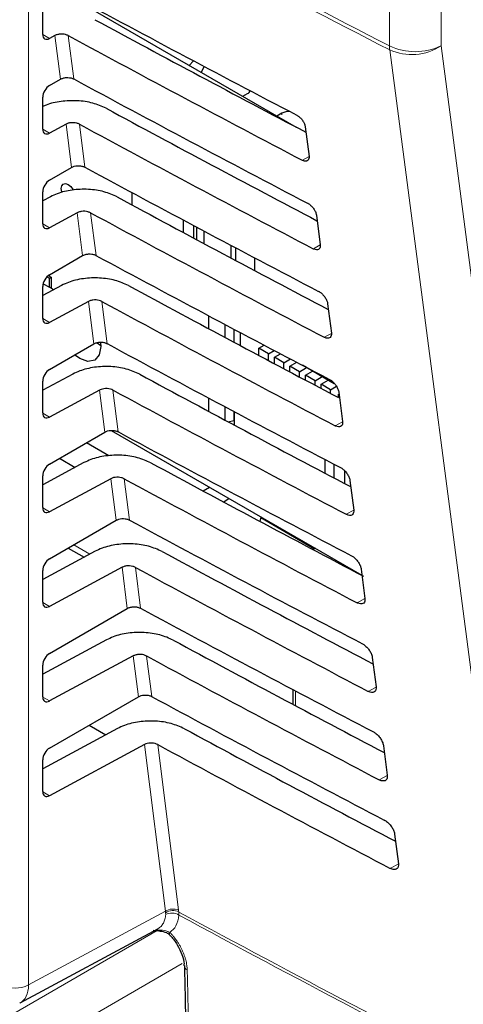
# Paper-space layout 'Blatt2' of a CAD drawing. Header units: millimetres. Extents: x 5 to 418, y 2 to 292.
# Tile 22 of 73: x 116.59 to 124.25, y 175.81 to 192.8. Entities that reach past the tile are written whole.
import ezdxf

# ---------------------------------------------------------------- set-up
doc = ezdxf.new("R2010")
doc.units = ezdxf.units.MM

psp = doc.layouts.new('Blatt2')

# ---------------------------------------------------------------- linework, layer by layer
at = {"color": 7, "linetype": 'Continuous', "lineweight": 18}
for p, q in [((116.739, 198.914), (116.739, 176.141)), ((122.972, 192.343), (122.972, 195.573)), ((123.862, 195.574), (123.862, 192.344)), ((116.983, 192.54), (117.101, 192.472)), ((117.289, 191.769), (117.194, 192.522)), ((117.425, 192.521), (117.519, 191.773)), ((121.11, 191.157), (121.11, 191.181)), ((117.481, 190.247), (117.387, 190.993)), ((117.618, 190.992), (117.712, 190.251)), ((116.983, 190.907), (117.101, 190.839)), ((121.582, 190.435), (121.467, 190.371)), ((117.673, 188.725), (117.58, 189.464)), ((117.811, 189.463), (117.904, 188.728)), ((116.983, 189.274), (117.101, 189.206)), ((121.775, 188.909), (121.657, 188.843)), ((117.866, 187.203), (117.773, 187.934)), ((118.004, 187.934), (118.096, 187.206)), ((116.983, 187.641), (117.101, 187.573)), ((121.968, 187.384), (121.846, 187.316)), ((118.058, 185.681), (117.966, 186.405)), ((118.197, 186.405), (118.288, 185.684)), ((116.983, 186.008), (117.101, 185.94)), ((122.161, 185.858), (122.036, 185.789)), ((118.25, 184.158), (118.16, 184.876)), ((118.391, 184.875), (118.481, 184.162)), ((116.983, 184.375), (117.101, 184.307)), ((122.354, 184.333), (122.226, 184.262)), ((117.52, 183.737), (117.799, 183.575)), ((118.442, 182.636), (118.353, 183.347)), ((118.584, 183.346), (118.673, 182.64)), ((122.547, 182.807), (122.416, 182.734)), ((116.983, 182.742), (117.101, 182.674)), ((118.635, 181.114), (118.546, 181.818)), ((118.777, 181.817), (118.865, 181.118)), ((122.74, 181.282), (122.606, 181.207)), ((116.983, 181.109), (117.101, 181.041)), ((121.35, 181.212), (121.35, 180.96)), ((119.103, 177.412), (118.739, 180.288)), ((118.97, 180.288), (119.331, 177.43)), ((122.933, 179.756), (122.796, 179.68)), ((116.983, 179.475), (117.101, 179.407)), ((123.126, 178.23), (122.986, 178.152)), ((116.739, 176.141), (119.103, 177.412)), ((119.106, 177.388), (119.103, 177.412)), ((119.107, 177.357), (119.106, 177.388)), ((119.331, 177.43), (119.334, 177.4)), ((119.334, 177.4), (119.335, 177.347)), ((116.267, 175.524), (118.962, 177.08)), ((119.392, 176.512), (116.621, 174.912))]:
    psp.add_line(p, q, dxfattribs=at)
at = {"color": 7, "linetype": 'Continuous', "lineweight": 25}
for p, q in [((117.247, 193.318), (121.361, 190.942)), ((116.983, 192.543), (116.983, 193.092)), ((117.194, 192.522), (117.101, 192.472)), ((119.586, 192.087), (119.514, 192.008)), ((119.772, 191.988), (119.717, 191.891)), ((117.101, 191.66), (117.289, 191.769)), ((116.983, 190.909), (116.983, 191.459)), ((120.44, 191.474), (120.521, 191.521)), ((121.11, 191.181), (121.029, 191.134)), ((117.387, 190.993), (117.101, 190.839)), ((121.518, 190.946), (121.582, 190.438)), ((117.101, 190.027), (117.481, 190.247)), ((116.983, 189.276), (116.983, 189.825)), ((118.521, 189.815), (118.521, 189.603)), ((117.117, 189.74), (116.983, 189.668)), ((117.58, 189.464), (117.101, 189.206)), ((121.711, 189.421), (121.775, 188.912)), ((119.412, 189.124), (119.412, 189.34)), ((119.585, 189.247), (119.585, 189.031)), ((119.644, 189), (119.644, 189.216)), ((119.765, 189.152), (119.765, 188.935)), ((120.239, 188.682), (120.239, 188.901)), ((120.31, 188.863), (120.31, 188.645)), ((117.101, 188.394), (117.673, 188.725)), ((120.64, 188.689), (120.64, 188.469)), ((116.989, 188.241), (117.099, 188.178)), ((117.057, 188.359), (117.099, 188.335)), ((117.08, 188.38), (117.129, 188.352)), ((117.099, 188.335), (117.129, 188.352)), ((117.099, 188.178), (117.099, 188.335)), ((117.129, 188.352), (117.129, 188.16)), ((117.31, 188.211), (116.983, 188.035)), ((116.983, 187.643), (116.983, 188.192)), ((117.17, 188.136), (117.099, 188.178)), ((117.773, 187.934), (117.101, 187.573)), ((121.904, 187.895), (121.968, 187.386)), ((119.849, 187.687), (119.849, 187.464)), ((120.134, 187.312), (120.134, 187.536)), ((120.286, 187.456), (120.286, 187.231)), ((120.393, 187.399), (120.393, 187.174)), ((117.925, 187.218), (117.988, 187.174)), ((117.101, 186.761), (117.866, 187.203)), ((120.715, 187.127), (120.808, 187.18)), ((120.88, 187.031), (120.715, 187.127)), ((120.715, 187.003), (120.715, 187.127)), ((120.88, 187.031), (120.981, 187.089)), ((120.88, 186.915), (120.88, 187.031)), ((120.984, 186.971), (121.089, 187.032)), ((121.149, 186.876), (120.984, 186.971)), ((120.984, 186.86), (120.984, 186.971)), ((121.149, 186.876), (121.262, 186.942)), ((121.149, 186.773), (121.149, 186.876)), ((121.253, 186.816), (121.371, 186.885)), ((121.418, 186.721), (121.253, 186.816)), ((121.253, 186.718), (121.253, 186.816)), ((121.418, 186.721), (121.54, 186.792)), ((121.418, 186.631), (121.418, 186.721)), ((121.54, 186.792), (121.467, 186.834)), ((121.521, 186.661), (121.644, 186.732)), ((121.54, 186.792), (121.54, 186.796)), ((121.557, 186.787), (122.019, 186.52)), ((121.644, 186.732), (121.644, 186.737)), ((121.809, 186.637), (121.644, 186.732)), ((117.503, 186.682), (116.983, 186.402)), ((116.983, 186.01), (116.983, 186.559)), ((121.521, 186.576), (121.521, 186.661)), ((121.686, 186.566), (121.521, 186.661)), ((121.686, 186.566), (121.809, 186.637)), ((121.686, 186.489), (121.686, 186.566)), ((121.79, 186.506), (121.913, 186.577)), ((121.809, 186.637), (121.809, 186.642)), ((121.913, 186.577), (121.913, 186.582)), ((122.028, 186.511), (121.913, 186.577)), ((117.966, 186.405), (117.101, 185.94)), ((121.79, 186.434), (121.79, 186.506)), ((121.955, 186.411), (121.79, 186.506)), ((121.955, 186.411), (122.057, 186.47)), ((121.955, 186.348), (121.955, 186.411)), ((122.097, 186.369), (122.161, 185.861)), ((119.849, 186.267), (119.849, 186.038)), ((122.092, 186.332), (122.101, 186.337)), ((122.092, 186.276), (122.092, 186.332)), ((120.134, 185.886), (120.134, 186.116)), ((120.286, 186.035), (120.286, 185.882)), ((120.292, 186.032), (120.292, 185.802)), ((120.185, 185.859), (120.286, 185.882)), ((120.284, 185.881), (120.292, 185.877)), ((120.286, 185.882), (120.292, 185.888)), ((118.168, 185.709), (122.496, 183.21)), ((117.101, 185.128), (118.058, 185.681)), ((118.125, 185.271), (117.737, 185.495)), ((117.273, 185.228), (117.545, 185.071)), ((121.86, 184.971), (121.86, 185.207)), ((117.696, 185.153), (116.983, 184.769)), ((122.019, 184.887), (122.019, 185.124)), ((122.195, 185.016), (122.195, 184.794)), ((116.983, 184.377), (116.983, 184.926)), ((118.16, 184.876), (117.101, 184.307)), ((122.29, 184.844), (122.354, 184.335)), ((119.752, 184.665), (119.861, 184.731)), ((120.205, 184.532), (120.109, 184.473)), ((117.101, 183.495), (118.25, 184.158)), ((120.737, 184.138), (120.755, 184.215)), ((120.752, 184.204), (121.679, 183.669)), ((117.422, 183.68), (117.698, 183.521)), ((121.69, 183.675), (121.651, 183.653)), ((117.89, 183.624), (116.983, 183.136)), ((118.353, 183.347), (117.101, 182.674)), ((122.483, 183.318), (122.547, 182.81)), ((116.983, 182.744), (116.983, 183.293)), ((117.101, 181.862), (118.442, 182.636)), ((118.083, 182.094), (116.983, 181.503)), ((118.546, 181.818), (117.101, 181.041)), ((122.675, 181.793), (122.74, 181.284)), ((116.983, 181.111), (116.983, 181.66)), ((117.101, 180.229), (118.635, 181.114)), ((121.301, 181.238), (121.301, 180.986)), ((117.784, 180.623), (118.073, 180.456)), ((118.276, 180.565), (116.983, 179.87)), ((118.739, 180.288), (117.101, 179.407)), ((122.868, 180.267), (122.933, 179.759)), ((116.983, 179.478), (116.983, 180.027)), ((123.061, 178.742), (123.126, 178.233)), ((116.593, 175.832), (118.97, 177.11)), ((118.891, 177.088), (119.037, 177.072))]:
    psp.add_line(p, q, dxfattribs=at)
at = {"color": 7, "linetype": 'Continuous', "lineweight": 18, "flags": 128}
for points in [[(123.862, 192.344), (125.042, 183.324), (126.221, 174.31)], [(125.336, 174.239), (125.204, 175.249), (124.675, 179.29), (122.976, 192.273)], [(119.176, 177.005), (119.173, 177.008), (119.171, 177.017), (119.174, 177.031), (119.181, 177.047)]]:
    psp.add_lwpolyline(points, dxfattribs=at)
at = {"color": 7, "linetype": 'Continuous', "lineweight": 25, "flags": 128}
for points in [[(117.315, 189.813), (117.312, 189.824), (117.303, 189.882), (117.312, 189.93), (117.338, 189.96), (117.377, 189.968), (117.422, 189.952), (117.468, 189.915), (117.507, 189.862), (117.51, 189.858)], [(117.983, 187.229), (117.988, 187.16), (117.96, 187.014), (117.881, 186.923), (117.763, 186.9), (117.623, 186.949), (117.535, 187.012)]]:
    psp.add_lwpolyline(points, dxfattribs=at)
at = {"color": 7, "linetype": 'Continuous', "lineweight": 18}
for centre, radius, start, end in [((276.64, 490.819), 335.711, 241.61753, 242.75876), ((276.641, 490.744), 335.705, 241.61758, 242.75876), ((123.415, 193.285), 1.041, 244.78, 295.3751), ((123.57, 192.341), 0.598, 179.8785, 186.5632), ((123.353, 193.134), 0.94, 246.3585, 302.7876), ((119.233, 177.219), 0.233, 65.1129, 124.1357), ((119.23, 177.2), 0.226, 62.583, 123.4037), ((119.212, 177.15), 0.232, 57.9386, 117.0038), ((277.457, 470.339), 332.891, 241.64077, 242.80828), ((277.457, 470.278), 332.883, 241.64019, 242.80847), ((119.51, 176.483), 0.0849, 183.7199, 247.9823), ((116.508, 176.6), 0.514, 242.6565, 296.7662)]:
    psp.add_arc(centre, radius, start, end, dxfattribs=at)
at = {"color": 7, "linetype": 'Continuous', "lineweight": 25}
for centre, radius, start, end in [((120.477, 191.608), 0.0975, 296.9982, 336.5981), ((121.227, 190.96), 0.25, 83.0931, 117.6932)]:
    psp.add_arc(centre, radius, start, end, dxfattribs=at)
for centre, major_axis, ratio, start_param, end_param in [((345.403, 338.702), (333.724, 5.135), 0.587275, 3.950946, 3.967413), ((344.304, 327.756), (331.364, -4.923), 0.567125, 3.968584, 3.983526), ((117.103, 192.609), (0.086, 0.143), 0.587369, 2.36515, 3.918493), ((344.303, 327.755), (332.036, -4.933), 0.567125, 3.968582, 3.985126), ((117.103, 191.525), (0.086, 0.143), 0.587369, 0.811807, 2.36515), ((345.402, 337.069), (333.457, 5.131), 0.587275, 3.950986, 3.967453), ((344.305, 326.123), (331.096, -4.919), 0.567125, 3.968625, 3.983579), ((344.304, 326.123), (331.769, -4.929), 0.567125, 3.968623, 3.985166), ((117.103, 190.976), (0.086, 0.143), 0.587369, 2.36515, 3.918493), ((345.402, 335.435), (333.189, 5.127), 0.587275, 3.951027, 3.967493), ((117.103, 189.892), (0.086, 0.143), 0.587369, 0.811807, 2.36515), ((344.305, 324.49), (330.829, -4.915), 0.567125, 3.968666, 3.983632), ((344.304, 324.49), (331.501, -4.925), 0.567125, 3.968664, 3.985207), ((117.103, 189.343), (0.086, 0.143), 0.587369, 2.36515, 3.918493), ((345.401, 333.802), (332.922, 5.123), 0.587275, 3.951067, 3.967532), ((117.103, 188.259), (0.086, 0.143), 0.587369, 0.811807, 2.36515), ((344.306, 322.858), (330.561, -4.911), 0.567125, 3.968707, 3.983625), ((344.305, 322.857), (331.234, -4.921), 0.567125, 3.968705, 3.985247), ((117.103, 187.71), (0.086, 0.143), 0.587369, 2.36515, 3.918493), ((345.401, 332.169), (332.654, 5.119), 0.587275, 3.951108, 3.967572), ((117.103, 186.626), (0.086, 0.143), 0.587369, 0.811807, 2.36515), ((344.306, 321.225), (330.294, -4.907), 0.567125, 3.968748, 3.983739), ((344.305, 321.224), (330.966, -4.917), 0.567125, 3.968746, 3.985287), ((117.103, 186.077), (0.086, 0.143), 0.587369, 2.36515, 3.918493), ((345.401, 330.535), (332.386, 5.115), 0.587275, 3.951149, 3.967612), ((117.103, 184.993), (0.086, 0.143), 0.587369, 0.811807, 2.36515), ((344.307, 319.592), (330.026, -4.903), 0.567125, 3.968789, 3.983923), ((344.305, 319.591), (330.699, -4.913), 0.567125, 3.968787, 3.985327), ((117.103, 184.444), (0.086, 0.143), 0.587369, 2.36515, 3.918493), ((345.4, 328.902), (332.119, 5.111), 0.587275, 3.951189, 3.967652), ((117.103, 183.36), (0.086, 0.143), 0.587369, 0.811807, 2.36515), ((344.307, 317.959), (329.758, -4.899), 0.567125, 3.96883, 3.983847), ((344.306, 317.958), (330.431, -4.909), 0.567125, 3.968828, 3.985368), ((117.103, 182.811), (0.086, 0.143), 0.587369, 2.36515, 3.918493), ((345.4, 327.269), (331.851, 5.106), 0.587275, 3.95123, 3.967692), ((344.307, 316.326), (329.491, -4.895), 0.567125, 3.968872, 3.983901), ((117.103, 181.727), (0.086, 0.143), 0.587369, 0.811807, 2.36515), ((344.306, 316.326), (330.163, -4.905), 0.567125, 3.96887, 3.985408), ((117.103, 181.178), (0.086, 0.143), 0.587369, 2.36515, 3.918493), ((345.399, 325.635), (331.584, 5.102), 0.587275, 3.951271, 3.967733), ((344.308, 314.693), (329.223, -4.891), 0.567125, 3.968913, 3.983955), ((344.307, 314.693), (329.896, -4.901), 0.567125, 3.968911, 3.985449), ((117.103, 180.094), (0.086, 0.143), 0.587369, 0.811807, 2.36515), ((117.103, 179.545), (0.086, 0.143), 0.587369, 2.36515, 3.918493)]:
    psp.add_ellipse(centre, major_axis=major_axis, ratio=ratio, start_param=start_param, end_param=end_param, dxfattribs=at)
at = {"color": 7, "linetype": 'Continuous', "lineweight": 18}
psp.add_ellipse((116.272, 176.416), major_axis=(-0.325, 0.582), ratio=0.577293, start_param=3.119125, end_param=3.935643, dxfattribs=at)
at = {"color": 7, "linetype": 'Continuous', "lineweight": 25}
for points, knots in [([(117.425, 192.521), (117.41, 192.528), (117.38, 192.541), (117.324, 192.549), (117.268, 192.547), (117.223, 192.536), (117.201, 192.526), (117.194, 192.522)], [0, 0, 0, 0, 0.218777, 0.43751, 0.657479, 0.879863, 1, 1, 1, 1]), ([(117.289, 191.769), (117.304, 191.776), (117.333, 191.79), (117.39, 191.799), (117.447, 191.797), (117.491, 191.786), (117.512, 191.776), (117.519, 191.773)], [0, 0, 0, 0, 0.223618, 0.44726, 0.670215, 0.891746, 1, 1, 1, 1]), ([(118.079, 191.267), (118.005, 191.3), (117.857, 191.365), (117.577, 191.405), (117.296, 191.393), (117.094, 191.348), (117.002, 191.305), (116.983, 191.296)], [0, 0, 0, 0, 0.2327271, 0.4654071, 0.6994018, 0.9359667, 1, 1, 1, 1]), ([(121.37, 191.149), (121.375, 191.146), (121.396, 191.134), (121.431, 191.106), (121.47, 191.06), (121.501, 191.009), (121.514, 190.97), (121.517, 190.95), (121.518, 190.946)], [0, 0, 0, 0, 0.0812528, 0.2934296, 0.5069011, 0.7224904, 0.9396889, 1, 1, 1, 1]), ([(117.618, 190.992), (117.603, 190.999), (117.573, 191.012), (117.518, 191.02), (117.461, 191.018), (117.416, 191.007), (117.394, 190.997), (117.387, 190.993)], [0, 0, 0, 0, 0.218783, 0.437522, 0.657497, 0.879887, 1, 1, 1, 1]), ([(121.582, 190.438), (121.583, 190.432), (121.585, 190.411), (121.578, 190.381), (121.555, 190.357), (121.521, 190.351), (121.489, 190.359), (121.471, 190.369), (121.467, 190.371)], [0, 0, 0, 0, 0.085705, 0.302608, 0.518156, 0.731573, 0.943439, 1, 1, 1, 1]), ([(117.481, 190.247), (117.496, 190.254), (117.526, 190.268), (117.582, 190.277), (117.639, 190.275), (117.683, 190.264), (117.705, 190.254), (117.712, 190.251)], [0, 0, 0, 0, 0.223624, 0.447272, 0.670233, 0.891769, 1, 1, 1, 1]), ([(118.272, 189.737), (118.198, 189.77), (118.05, 189.836), (117.771, 189.876), (117.489, 189.865), (117.265, 189.812), (117.155, 189.759), (117.117, 189.74)], [0, 0, 0, 0, 0.218789, 0.437534, 0.657515, 0.879913, 1, 1, 1, 1]), ([(121.559, 189.629), (121.565, 189.625), (121.586, 189.614), (121.622, 189.584), (121.663, 189.537), (121.694, 189.484), (121.707, 189.445), (121.71, 189.425), (121.711, 189.421)], [0, 0, 0, 0, 0.0847194, 0.2969209, 0.5104279, 0.7260526, 0.9432708, 1, 1, 1, 1]), ([(117.811, 189.463), (117.796, 189.47), (117.766, 189.483), (117.711, 189.491), (117.654, 189.489), (117.61, 189.478), (117.588, 189.467), (117.58, 189.464)], [0, 0, 0, 0, 0.218789, 0.437534, 0.657514, 0.879911, 1, 1, 1, 1]), ([(121.775, 188.912), (121.776, 188.906), (121.778, 188.884), (121.77, 188.853), (121.747, 188.83), (121.712, 188.824), (121.679, 188.832), (121.66, 188.841), (121.657, 188.843)], [0, 0, 0, 0, 0.0890994, 0.3059785, 0.521493, 0.7348782, 0.9467284, 1, 1, 1, 1]), ([(117.673, 188.725), (117.688, 188.732), (117.718, 188.746), (117.775, 188.755), (117.832, 188.753), (117.876, 188.742), (117.897, 188.732), (117.904, 188.728)], [0, 0, 0, 0, 0.22363, 0.447283, 0.670251, 0.891793, 1, 1, 1, 1]), ([(118.465, 188.208), (118.391, 188.241), (118.243, 188.307), (117.964, 188.347), (117.682, 188.336), (117.458, 188.282), (117.349, 188.23), (117.31, 188.211)], [0, 0, 0, 0, 0.2187953, 0.4375462, 0.6575334, 0.8799369, 1, 1, 1, 1]), ([(121.748, 188.109), (121.754, 188.105), (121.776, 188.093), (121.814, 188.062), (121.855, 188.013), (121.886, 187.959), (121.9, 187.919), (121.903, 187.899), (121.904, 187.895)], [0, 0, 0, 0, 0.088008, 0.3002334, 0.5137745, 0.729433, 0.9466698, 1, 1, 1, 1]), ([(118.004, 187.934), (117.989, 187.94), (117.96, 187.954), (117.904, 187.962), (117.848, 187.959), (117.803, 187.949), (117.781, 187.938), (117.773, 187.934)], [0, 0, 0, 0, 0.218795, 0.4375456, 0.6575325, 0.8799357, 1, 1, 1, 1]), ([(121.968, 187.386), (121.969, 187.38), (121.971, 187.357), (121.963, 187.326), (121.939, 187.302), (121.902, 187.296), (121.869, 187.305), (121.85, 187.314), (121.846, 187.316)], [0, 0, 0, 0, 0.09232, 0.309177, 0.524659, 0.738015, 0.949851, 1, 1, 1, 1]), ([(117.866, 187.203), (117.881, 187.21), (117.91, 187.224), (117.967, 187.233), (118.024, 187.231), (118.068, 187.22), (118.089, 187.21), (118.096, 187.206)], [0, 0, 0, 0, 0.223636, 0.447295, 0.670269, 0.891817, 1, 1, 1, 1]), ([(118.658, 186.679), (118.584, 186.712), (118.436, 186.778), (118.157, 186.818), (117.875, 186.806), (117.651, 186.753), (117.542, 186.7), (117.503, 186.682)], [0, 0, 0, 0, 0.218801, 0.437558, 0.657551, 0.879961, 1, 1, 1, 1]), ([(121.937, 186.588), (121.944, 186.585), (121.966, 186.572), (122.005, 186.54), (122.047, 186.49), (122.079, 186.435), (122.093, 186.394), (122.096, 186.373), (122.097, 186.369)], [0, 0, 0, 0, 0.091132, 0.303381, 0.516954, 0.732645, 0.9499, 1, 1, 1, 1]), ([(118.197, 186.405), (118.183, 186.411), (118.153, 186.424), (118.097, 186.432), (118.041, 186.43), (117.996, 186.42), (117.974, 186.409), (117.966, 186.405)], [0, 0, 0, 0, 0.218801, 0.437558, 0.657551, 0.87996, 1, 1, 1, 1]), ([(122.161, 185.861), (122.162, 185.854), (122.164, 185.831), (122.155, 185.798), (122.131, 185.774), (122.093, 185.768), (122.059, 185.777), (122.04, 185.787), (122.036, 185.789)], [0, 0, 0, 0, 0.09538, 0.312215, 0.527668, 0.740995, 0.952818, 1, 1, 1, 1]), ([(118.058, 185.681), (118.073, 185.688), (118.103, 185.702), (118.159, 185.711), (118.216, 185.709), (118.26, 185.698), (118.281, 185.688), (118.288, 185.684)], [0, 0, 0, 0, 0.223642, 0.447307, 0.670287, 0.89184, 1, 1, 1, 1]), ([(118.852, 185.15), (118.777, 185.183), (118.629, 185.249), (118.35, 185.288), (118.068, 185.277), (117.845, 185.224), (117.735, 185.171), (117.696, 185.153)], [0, 0, 0, 0, 0.218807, 0.43757, 0.65757, 0.879985, 1, 1, 1, 1]), ([(122.126, 185.068), (122.133, 185.064), (122.157, 185.051), (122.196, 185.018), (122.24, 184.967), (122.272, 184.91), (122.286, 184.868), (122.289, 184.848), (122.29, 184.844)], [0, 0, 0, 0, 0.094104, 0.306375, 0.51998, 0.735701, 0.952973, 1, 1, 1, 1]), ([(118.391, 184.875), (118.376, 184.882), (118.346, 184.895), (118.29, 184.903), (118.234, 184.901), (118.189, 184.89), (118.167, 184.88), (118.16, 184.876)], [0, 0, 0, 0, 0.218807, 0.43757, 0.657569, 0.879984, 1, 1, 1, 1]), ([(122.354, 184.335), (122.355, 184.328), (122.357, 184.304), (122.348, 184.271), (122.322, 184.246), (122.284, 184.24), (122.249, 184.25), (122.23, 184.26), (122.226, 184.262)], [0, 0, 0, 0, 0.098292, 0.315106, 0.53053, 0.74383, 0.955641, 1, 1, 1, 1]), ([(118.25, 184.158), (118.265, 184.166), (118.295, 184.18), (118.351, 184.189), (118.408, 184.187), (118.452, 184.176), (118.474, 184.166), (118.481, 184.162)], [0, 0, 0, 0, 0.2236478, 0.447319, 0.6703044, 0.8918641, 1, 1, 1, 1]), ([(119.045, 183.621), (118.971, 183.654), (118.822, 183.72), (118.543, 183.759), (118.261, 183.748), (118.038, 183.695), (117.928, 183.642), (117.89, 183.624)], [0, 0, 0, 0, 0.2188132, 0.4375821, 0.6575876, 0.8800098, 1, 1, 1, 1]), ([(122.315, 183.548), (122.323, 183.544), (122.347, 183.53), (122.388, 183.496), (122.432, 183.443), (122.465, 183.385), (122.479, 183.343), (122.482, 183.322), (122.483, 183.318)], [0, 0, 0, 0, 0.0969335, 0.3092262, 0.5228618, 0.7386127, 0.9558999, 1, 1, 1, 1]), ([(118.584, 183.346), (118.569, 183.353), (118.539, 183.366), (118.484, 183.374), (118.427, 183.372), (118.382, 183.361), (118.36, 183.351), (118.353, 183.347)], [0, 0, 0, 0, 0.218813, 0.437581, 0.657587, 0.880009, 1, 1, 1, 1]), ([(122.547, 182.81), (122.547, 182.802), (122.55, 182.777), (122.541, 182.743), (122.514, 182.718), (122.474, 182.713), (122.439, 182.723), (122.419, 182.733), (122.416, 182.734)], [0, 0, 0, 0, 0.101065, 0.31786, 0.533256, 0.746531, 0.958331, 1, 1, 1, 1]), ([(118.442, 182.636), (118.457, 182.643), (118.487, 182.658), (118.544, 182.667), (118.601, 182.665), (118.645, 182.654), (118.666, 182.644), (118.673, 182.64)], [0, 0, 0, 0, 0.2236538, 0.447331, 0.6703222, 0.8918878, 1, 1, 1, 1]), ([(119.238, 182.091), (119.164, 182.124), (119.015, 182.19), (118.737, 182.23), (118.455, 182.219), (118.231, 182.166), (118.121, 182.113), (118.083, 182.094)], [0, 0, 0, 0, 0.218819, 0.437594, 0.657606, 0.880034, 1, 1, 1, 1]), ([(122.504, 182.028), (122.512, 182.023), (122.537, 182.009), (122.579, 181.974), (122.624, 181.92), (122.658, 181.86), (122.672, 181.818), (122.675, 181.796), (122.675, 181.793)], [0, 0, 0, 0, 0.0996319, 0.3119456, 0.5256103, 0.7413895, 0.9586918, 1, 1, 1, 1]), ([(118.777, 181.817), (118.762, 181.824), (118.732, 181.837), (118.677, 181.845), (118.62, 181.843), (118.576, 181.832), (118.554, 181.821), (118.546, 181.818)], [0, 0, 0, 0, 0.218819, 0.437593, 0.657605, 0.880033, 1, 1, 1, 1]), ([(122.74, 181.284), (122.74, 181.276), (122.743, 181.251), (122.733, 181.216), (122.706, 181.19), (122.665, 181.185), (122.629, 181.195), (122.609, 181.205), (122.606, 181.207)], [0, 0, 0, 0, 0.10371, 0.320486, 0.535856, 0.749107, 0.960896, 1, 1, 1, 1]), ([(118.635, 181.114), (118.65, 181.121), (118.68, 181.136), (118.736, 181.145), (118.793, 181.143), (118.837, 181.132), (118.858, 181.122), (118.865, 181.118)], [0, 0, 0, 0, 0.22366, 0.447343, 0.67034, 0.891912, 1, 1, 1, 1]), ([(119.431, 180.562), (119.357, 180.595), (119.209, 180.661), (118.93, 180.701), (118.648, 180.69), (118.424, 180.636), (118.314, 180.584), (118.276, 180.565)], [0, 0, 0, 0, 0.218825, 0.437606, 0.657624, 0.880059, 1, 1, 1, 1]), ([(122.693, 180.508), (122.701, 180.503), (122.727, 180.488), (122.77, 180.452), (122.816, 180.397), (122.851, 180.336), (122.865, 180.292), (122.868, 180.271), (122.868, 180.267)], [0, 0, 0, 0, 0.102208, 0.314542, 0.528235, 0.744041, 0.961357, 1, 1, 1, 1]), ([(118.97, 180.288), (118.955, 180.294), (118.926, 180.308), (118.87, 180.316), (118.813, 180.313), (118.769, 180.303), (118.747, 180.292), (118.739, 180.288)], [0, 0, 0, 0, 0.218825, 0.437606, 0.657623, 0.880057, 1, 1, 1, 1]), ([(122.933, 179.759), (122.933, 179.75), (122.936, 179.724), (122.926, 179.688), (122.898, 179.663), (122.856, 179.657), (122.819, 179.668), (122.799, 179.678), (122.796, 179.68)], [0, 0, 0, 0, 0.106236, 0.322993, 0.538338, 0.751567, 0.963346, 1, 1, 1, 1]), ([(122.882, 178.988), (122.891, 178.983), (122.917, 178.968), (122.962, 178.93), (123.009, 178.873), (123.044, 178.811), (123.058, 178.767), (123.061, 178.745), (123.061, 178.742)], [0, 0, 0, 0, 0.104669, 0.317023, 0.530743, 0.746575, 0.963905, 1, 1, 1, 1]), ([(123.126, 178.233), (123.126, 178.224), (123.129, 178.197), (123.118, 178.161), (123.089, 178.135), (123.047, 178.129), (123.009, 178.141), (122.989, 178.151), (122.986, 178.152)], [0, 0, 0, 0, 0.108649, 0.325389, 0.54071, 0.753917, 0.965688, 1, 1, 1, 1]), ([(119.01, 177.072), (119.047, 177.066), (119.108, 177.056), (119.166, 177.017), (119.183, 176.996), (119.187, 176.991)], [0, 0, 0, 0, 0.54369, 0.884884, 1, 1, 1, 1]), ([(119.175, 177.004), (119.182, 176.997), (119.231, 176.95), (119.314, 176.833), (119.393, 176.667), (119.427, 176.536), (119.423, 176.487), (119.422, 176.478)], [0, 0, 0, 0, 0.050198, 0.3387464, 0.6351831, 0.9275887, 1, 1, 1, 1]), ([(119.431, 176.477), (119.435, 176.263), (119.487, 173.751), (119.571, 171.259), (119.648, 168.979)], [0, 0, 0, 0, 0.085161, 1, 1, 1, 1])]:
    psp.add_open_spline(points, degree=3, knots=knots, dxfattribs=at)
at = {"color": 7, "linetype": 'Continuous', "lineweight": 18}
for points, knots in [([(118.97, 177.11), (118.972, 177.111), (118.984, 177.117), (119.003, 177.131), (119.027, 177.152), (119.049, 177.178), (119.067, 177.208), (119.082, 177.24), (119.094, 177.276), (119.102, 177.315), (119.105, 177.343), (119.107, 177.357)], [0, 0, 0, 0, 0.025227, 0.144895, 0.265397, 0.38853, 0.512573, 0.632266, 0.752793, 0.875944, 1, 1, 1, 1]), ([(119.335, 177.347), (119.323, 177.279), (119.301, 177.149), (119.22, 177.081), (119.181, 177.047)], [0, 0, 0, 0, 0.518965, 1, 1, 1, 1]), ([(118.934, 177.09), (118.94, 177.09), (118.96, 177.088), (118.98, 177.088), (118.994, 177.087)], [0, 0, 0, 0, 0.3044002, 1, 1, 1, 1]), ([(118.994, 177.087), (119.033, 177.087), (119.098, 177.086), (119.158, 177.058), (119.181, 177.047)], [0, 0, 0, 0, 0.616269, 1, 1, 1, 1]), ([(119.181, 177.047), (119.193, 177.034), (119.218, 177.008), (119.253, 176.966), (119.287, 176.921), (119.319, 176.874), (119.348, 176.826), (119.375, 176.777), (119.399, 176.727), (119.42, 176.676), (119.438, 176.626), (119.453, 176.576), (119.465, 176.526), (119.473, 176.481), (119.477, 176.44), (119.478, 176.416), (119.479, 176.404)], [0, 0, 0, 0, 0.072399, 0.145301, 0.219789, 0.294826, 0.367216, 0.440108, 0.514584, 0.589606, 0.662041, 0.734978, 0.8095, 0.884571, 0.94216, 1, 1, 1, 1]), ([(119.479, 176.404), (119.481, 176.315), (119.492, 175.868), (119.539, 173.992), (119.67, 169.354), (119.92, 162.251), (120.277, 154.08), (120.567, 148.773), (120.704, 146.272)], [0, 0, 0, 0, 0.008809, 0.044043, 0.184981, 0.46686, 0.748768, 1, 1, 1, 1])]:
    psp.add_open_spline(points, degree=3, knots=knots, dxfattribs=at)

doc.saveas('drawing.dxf')
